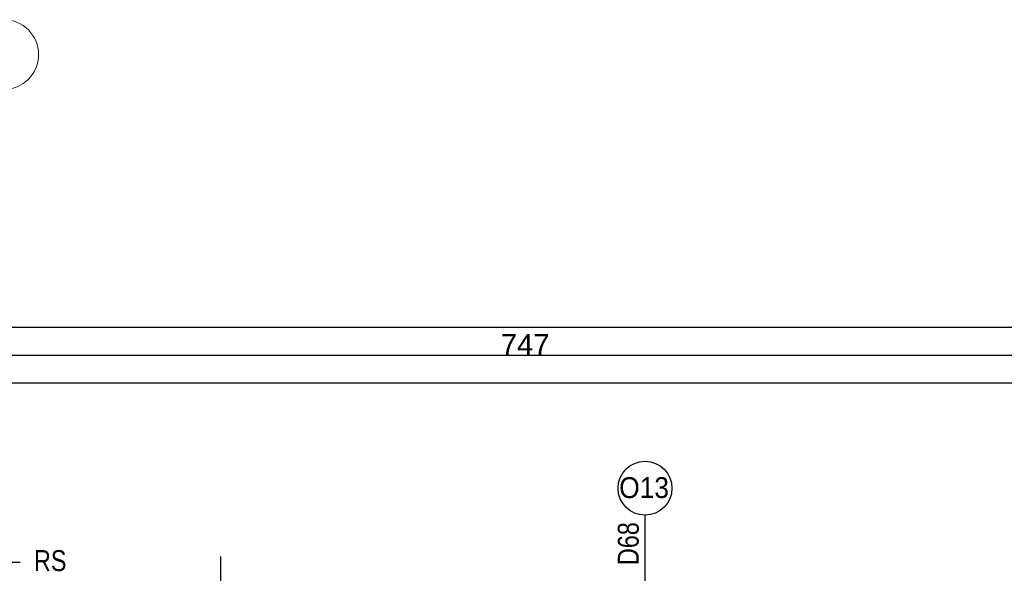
# Model space of a CAD drawing. Header units: millimetres. Extents: x 77315 to 1057463, y -108895 to -47643.
# Tile 31 of 62: x 88012 to 95065, y -93010 to -89042. Entities that reach past the tile are written whole.
import ezdxf

# ---------------------------------------------------------------- set-up
doc = ezdxf.new("R2010")
doc.units = ezdxf.units.MM
doc.header["$MEASUREMENT"] = 0
for name, color, linetype in [('A-OKNA-OPIS', 7, 'Continuous'), ('DIM MALY', 7, 'Continuous'), ('OKNO_DETAL', 7, 'Continuous'), ('opisy inne', 7, 'Continuous'), ('OSIE', 7, 'Continuous'), ('Structural - Grid', 7, 'Continuous')]:
    doc.layers.add(name, color=color, linetype=linetype)
doc.styles.add('STYL_AUTOMATYCZNY_2', font='arial.ttf')
doc.styles.add('STYL_AUTOMATYCZNY_3', font='arial.ttf', dxfattribs={"width": 0.8})
doc.styles.add('STYL_AUTOMATYCZNY_5', font='arial.ttf', dxfattribs={"width": 0.9})
doc.dimstyles.new('STYL_AUTOMATYCZNY__2', dxfattribs={"dimtxt": 150, "dimasz": 34.231941, "dimexe": 0.18, "dimexo": 0.0625, "dimgap": 0, "dimtad": 1, "dimtih": 1, "dimtoh": 1, "dimdec": 0, "dimlfac": 0.1, "dimzin": 0, "dimdsep": 46, "dimtxsty": 'STYL_AUTOMATYCZNY_2', "dimblk": 'ARROWHEAD_2', "dimblk1": 'ARROWHEAD_2', "dimblk2": 'ARROWHEAD_2', "dimcen": 0.09, "dimse1": 1, "dimse2": 1, "dimclrd": 7, "dimclre": 7, "dimclrt": 7, "dimadec": 0, "dimazin": 0, "dimtfac": 1, "dimtdec": 4, "dimtmove": 0, "dimatfit": 3, "dimfxl": 0, "dimtolj": 1, "dimtzin": 0, "dimarcsym": 0})

# ---------------------------------------------------------------- blocks, each defined once
blk = doc.blocks.new('ARROWHEAD_2')
at = {"color": 0, "linetype": 'Continuous', "lineweight": 0}
for p, q in [((0, 0), (-1, 0)), ((-0.38, -0.66), (0.38, 0.66))]:
    blk.add_line(p, q, dxfattribs=at)
blk = doc.blocks.new('*D375')
at = {"layer": 'Defpoints', "color": 0}
for p in [(118544.1, -91645.4), (118544.1, -93063.4), (87564.1, -93467.4)]:
    blk.add_point(p, dxfattribs=at)
at = {"layer": 'DIM MALY', "color": 7, "lineweight": -2}
blk.add_line((87598.4, -91645.4), (118509.9, -91645.4), dxfattribs=at)
at = {"layer": 'DIM MALY', "color": 7, "lineweight": -2, "xscale": 34.23194115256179, "yscale": 34.23194115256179, "zscale": 34.23194115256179, "rotation": 180}
blk.add_blockref('ARROWHEAD_2', (87564.1, -91645.4), dxfattribs=at)
at = {"layer": 'DIM MALY', "color": 7, "lineweight": -2, "xscale": 34.23194115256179, "yscale": 34.23194115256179, "zscale": 34.23194115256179}
blk.add_blockref('ARROWHEAD_2', (118544.1, -91645.4), dxfattribs=at)
at = {"layer": 'DIM MALY', "color": 7, "insert": (103054.1, -91568.7), "char_height": 150, "attachment_point": 5, "style": 'STYL_AUTOMATYCZNY_2'}
blk.add_mtext('\\A1;3098', dxfattribs=at)
blk = doc.blocks.new('*D389')
at = {"layer": 'Defpoints', "color": 0}
for p in [(95369.1, -89460.9), (87897.3, -89541.9), (95369.1, -91445.4)]:
    blk.add_point(p, dxfattribs=at)
at = {"layer": 'DIM MALY', "color": 7, "lineweight": -2}
blk.add_line((87931.5, -91445.4), (95334.9, -91445.4), dxfattribs=at)
at = {"layer": 'DIM MALY', "color": 7, "lineweight": -2, "xscale": 34.23194115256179, "yscale": 34.23194115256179, "zscale": 34.23194115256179, "rotation": 180}
blk.add_blockref('ARROWHEAD_2', (87897.3, -91445.4), dxfattribs=at)
at = {"layer": 'DIM MALY', "color": 7, "lineweight": -2, "xscale": 34.23194115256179, "yscale": 34.23194115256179, "zscale": 34.23194115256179}
blk.add_blockref('ARROWHEAD_2', (95369.1, -91445.4), dxfattribs=at)
at = {"layer": 'DIM MALY', "color": 7, "insert": (91632.8, -91370.4), "char_height": 150, "attachment_point": 5, "style": 'STYL_AUTOMATYCZNY_2'}
blk.add_mtext('\\A1;747', dxfattribs=at)
blk = doc.blocks.new('*D467')
at = {"layer": 'Defpoints', "color": 0}
for p in [(118544.1, -91245.4), (80333.6, -91654.5), (118544.1, -91654.5)]:
    blk.add_point(p, dxfattribs=at)
at = {"layer": 'DIM MALY', "color": 7, "lineweight": -2}
blk.add_line((80367.8, -91245.4), (118509.9, -91245.4), dxfattribs=at)
at = {"layer": 'DIM MALY', "color": 7, "lineweight": -2, "xscale": 34.23194115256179, "yscale": 34.23194115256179, "zscale": 34.23194115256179, "rotation": 180}
blk.add_blockref('ARROWHEAD_2', (80333.6, -91245.4), dxfattribs=at)
at = {"layer": 'DIM MALY', "color": 7, "lineweight": -2, "xscale": 34.23194115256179, "yscale": 34.23194115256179, "zscale": 34.23194115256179}
blk.add_blockref('ARROWHEAD_2', (118544.1, -91245.4), dxfattribs=at)
at = {"layer": 'DIM MALY', "color": 7, "insert": (99438.8, -91168.7), "char_height": 150, "attachment_point": 5, "style": 'STYL_AUTOMATYCZNY_2'}
blk.add_mtext('\\A1;3821', dxfattribs=at)

msp = doc.modelspace()

# ---------------------------------------------------------------- linework, layer by layer
at = {"layer": 'A-OKNA-OPIS'}
msp.add_line((92491.7, -93536.8), (92491.7, -92593.2), dxfattribs=at)
msp.add_circle((92491.7, -92400.2), 193, dxfattribs=at)
at = {"layer": 'OKNO_DETAL'}
msp.add_line((89450.7, -92889.6), (89450.7, -93251.5), dxfattribs=at)
at = {"layer": 'OSIE'}
msp.add_line((87836.4, -92929.3), (88016.4, -92929.3), dxfattribs=at)
at = {"layer": 'Structural - Grid', "linetype": 'Continuous', "lineweight": 15}
msp.add_circle((87897.3, -89291.9), 250, dxfattribs=at)

# ---------------------------------------------------------------- texts
at = {"layer": 'A-OKNA-OPIS', "insert": (92484.9, -92396.6), "char_height": 150, "attachment_point": 5, "style": 'STYL_AUTOMATYCZNY_5'}
msp.add_mtext('\\A1;{\\pqc;\\fArial|b0|i0|c238|p0;\\W0.900000;O13}', dxfattribs=at)
at = {"layer": 'A-OKNA-OPIS', "insert": (92372.6, -92797.2), "char_height": 150, "attachment_point": 5, "rotation": 90, "style": 'STYL_AUTOMATYCZNY_3'}
msp.add_mtext('\\A1;{\\pqc;\\fArial|b0|i0|c238|p0;\\W0.800000;D68}', dxfattribs=at)
at = {"layer": 'opisy inne', "insert": (88230.5, -92919.8), "char_height": 150, "attachment_point": 5, "style": 'STYL_AUTOMATYCZNY_3'}
msp.add_mtext('\\A1;{\\pqc;\\fArial|b0|i0|c238|p0;\\W0.800000;RS}', dxfattribs=at)

# ---------------------------------------------------------------- dimensions: what is measured, and where the dimension line sits
at = {"layer": 'DIM MALY'}
for base, p1, p2, picture, middle in [((95369.1, -91445.4), (87897.3, -89541.9), (95369.1, -89460.9), '*D389', (91632.8, -91445.4)), ((118544.1, -91245.4), (80333.6, -91654.5), (118544.1, -91654.5), '*D467', (99438.8, -91245.4)), ((118544.1, -91645.4), (87564.1, -93467.4), (118544.1, -93063.4), '*D375', (103054.1, -91645.4))]:
    dim = msp.add_linear_dim(base=base, p1=p1, p2=p2, dimstyle='STYL_AUTOMATYCZNY__2', dxfattribs=at)
    dim.commit()
    dim.dimension.update_dxf_attribs({"geometry": picture, "text_midpoint": middle, "dimtype": 160})

doc.saveas('drawing.dxf')
